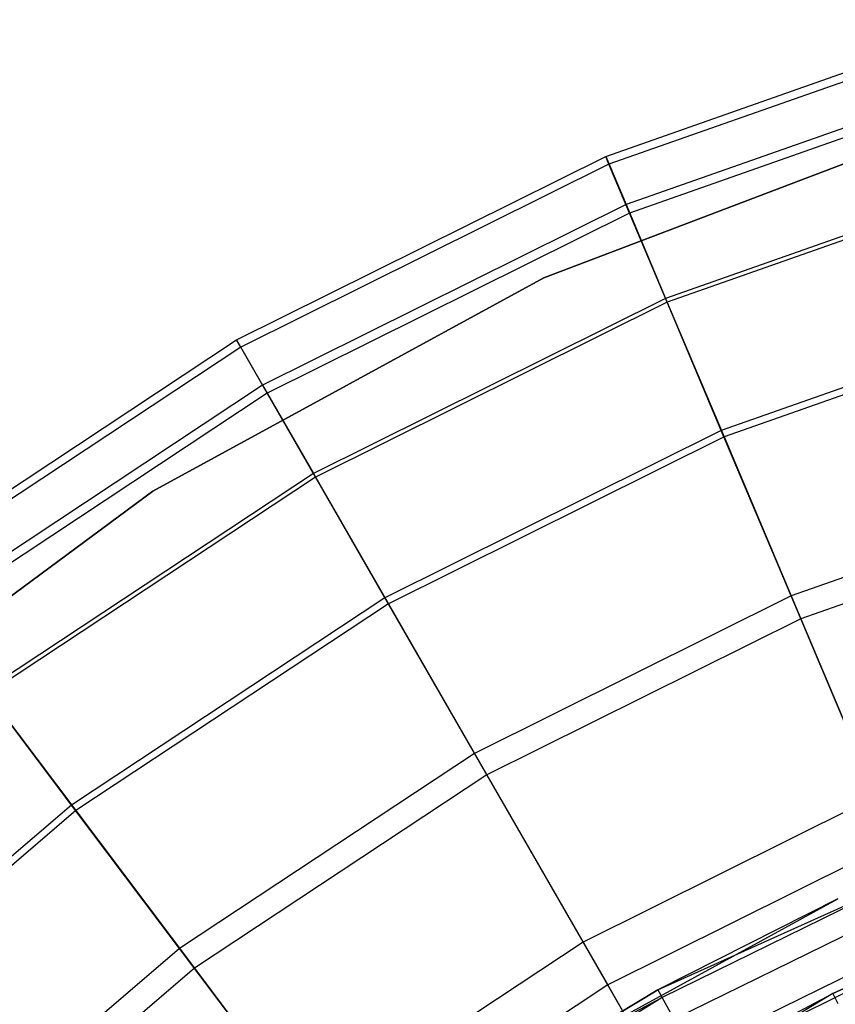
# Model space of a CAD drawing. Extents: x 0.1 to 26.5, y -19.1 to 0.
# Tile 173 of 256: x 11.664 to 12.376, y -9.824 to -8.964. Entities that reach past the tile are written whole.
import ezdxf

# ---------------------------------------------------------------- set-up
doc = ezdxf.new("R2010")
doc.units = 0
doc.header["$LTSCALE"] = 2.54
doc.layers.get('0').update_dxf_attribs({"linetype": 'CONTINUOUS'})

# ---------------------------------------------------------------- blocks, each defined once
blk = doc.blocks.new('7777_STL')
at = {"color": 0}
for p, q in [((12.17557, -9.0835, 35.04555), (12.51535, -8.96413, 35.04555)), ((12.17557, -9.0835, 35.04555), (12.51535, -8.96413, 35.04555)), ((12.51737, -8.97124, 35.37567), (12.17844, -9.09031, 35.37567)), ((12.51737, -8.97124, 35.37567), (12.17844, -9.09031, 35.37567)), ((12.52781, -9.00807, 34.60875), (12.19333, -9.12558, 34.60875)), ((12.52781, -9.00807, 34.60875), (12.19333, -9.12558, 34.60875)), ((12.52999, -9.01575, 35.70261), (12.19643, -9.13293, 35.70261)), ((12.52999, -9.01575, 35.70261), (12.19643, -9.13293, 35.70261)), ((12.48515, -9.05126, 28.87422), (12.12153, -9.1894, 28.87422)), ((12.12153, -9.1894, 28.47422), (12.48515, -9.05126, 28.47422)), ((12.48515, -9.05126, 28.87422), (12.12153, -9.1894, 28.87422)), ((12.12153, -9.1894, 28.47422), (12.48515, -9.05126, 28.47422)), ((11.85303, -9.24371, 35.04555), (12.17557, -9.0835, 35.04555)), ((11.85303, -9.24371, 35.04555), (12.17557, -9.0835, 35.04555)), ((12.17844, -9.09031, 35.37567), (12.17557, -9.0835, 35.04555)), ((12.17844, -9.09031, 35.37567), (12.17557, -9.0835, 35.04555)), ((12.17557, -9.0835, 35.04555), (12.19333, -9.12558, 34.60875)), ((12.17557, -9.0835, 35.04555), (12.19333, -9.12558, 34.60875)), ((12.17844, -9.09031, 35.37567), (11.85672, -9.25012, 35.37567)), ((12.17844, -9.09031, 35.37567), (11.85672, -9.25012, 35.37567)), ((12.19643, -9.13293, 35.70261), (12.17844, -9.09031, 35.37567)), ((12.19643, -9.13293, 35.70261), (12.17844, -9.09031, 35.37567)), ((12.55206, -9.0936, 34.17865), (12.2279, -9.20748, 34.17865)), ((12.55206, -9.0936, 34.17865), (12.2279, -9.20748, 34.17865)), ((12.55303, -9.09703, 36.02182), (12.22929, -9.21076, 36.02182)), ((12.55303, -9.09703, 36.02182), (12.22929, -9.21076, 36.02182)), ((12.19333, -9.12558, 34.60875), (11.87583, -9.28329, 34.60875)), ((12.19333, -9.12558, 34.60875), (11.87583, -9.28329, 34.60875)), ((12.19333, -9.12558, 34.60875), (12.2279, -9.20748, 34.17865)), ((12.19333, -9.12558, 34.60875), (12.2279, -9.20748, 34.17865)), ((12.19643, -9.13293, 35.70261), (11.87981, -9.29021, 35.70261)), ((12.19643, -9.13293, 35.70261), (11.87981, -9.29021, 35.70261)), ((12.22929, -9.21076, 36.02182), (12.19643, -9.13293, 35.70261)), ((12.22929, -9.21076, 36.02182), (12.19643, -9.13293, 35.70261)), ((12.12153, -9.1894, 28.87422), (11.7801, -9.37577, 28.87422)), ((11.7801, -9.37577, 28.47422), (12.12153, -9.1894, 28.47422)), ((12.12153, -9.1894, 28.87422), (11.7801, -9.37577, 28.87422)), ((11.7801, -9.37577, 28.47422), (12.12153, -9.1894, 28.47422)), ((12.12153, -9.1894, 28.87422), (12.12153, -9.1894, 28.47422)), ((12.12153, -9.1894, 28.87422), (12.12153, -9.1894, 28.47422)), ((12.2279, -9.20748, 34.17865), (11.9202, -9.36032, 34.17865)), ((12.2279, -9.20748, 34.17865), (11.9202, -9.36032, 34.17865)), ((12.22929, -9.21076, 36.02182), (11.92198, -9.36341, 36.02182)), ((12.22929, -9.21076, 36.02182), (11.92198, -9.36341, 36.02182)), ((12.2279, -9.20748, 34.17865), (12.27894, -9.32839, 33.75953)), ((12.2279, -9.20748, 34.17865), (12.27894, -9.32839, 33.75953)), ((12.27655, -9.32272, 36.32884), (12.22929, -9.21076, 36.02182)), ((12.27655, -9.32272, 36.32884), (12.22929, -9.21076, 36.02182)), ((12.58617, -9.21395, 36.32884), (12.27655, -9.32272, 36.32884)), ((12.58617, -9.21395, 36.32884), (12.27655, -9.32272, 36.32884)), ((12.58785, -9.21987, 33.75953), (12.27894, -9.32839, 33.75953)), ((12.58785, -9.21987, 33.75953), (12.27894, -9.32839, 33.75953)), ((11.55262, -9.44236, 35.04555), (11.85303, -9.24371, 35.04555)), ((11.55262, -9.44236, 35.04555), (11.85303, -9.24371, 35.04555)), ((11.85672, -9.25012, 35.37567), (11.85303, -9.24371, 35.04555)), ((11.85672, -9.25012, 35.37567), (11.85303, -9.24371, 35.04555)), ((11.85303, -9.24371, 35.04555), (11.87583, -9.28329, 34.60875)), ((11.85303, -9.24371, 35.04555), (11.87583, -9.28329, 34.60875)), ((11.85672, -9.25012, 35.37567), (11.55707, -9.44826, 35.37567)), ((11.85672, -9.25012, 35.37567), (11.55707, -9.44826, 35.37567)), ((11.87981, -9.29021, 35.70261), (11.85672, -9.25012, 35.37567)), ((11.87981, -9.29021, 35.70261), (11.85672, -9.25012, 35.37567)), ((11.87583, -9.28329, 34.60875), (11.58011, -9.47883, 34.60875)), ((11.87583, -9.28329, 34.60875), (11.58011, -9.47883, 34.60875)), ((11.87583, -9.28329, 34.60875), (11.9202, -9.36032, 34.17865)), ((11.87583, -9.28329, 34.60875), (11.9202, -9.36032, 34.17865)), ((11.87981, -9.29021, 35.70261), (11.58491, -9.4852, 35.70261)), ((11.87981, -9.29021, 35.70261), (11.58491, -9.4852, 35.70261)), ((11.92198, -9.36341, 36.02182), (11.87981, -9.29021, 35.70261)), ((11.92198, -9.36341, 36.02182), (11.87981, -9.29021, 35.70261)), ((12.27655, -9.32272, 36.32884), (11.98264, -9.46872, 36.32884)), ((12.27655, -9.32272, 36.32884), (11.98264, -9.46872, 36.32884)), ((12.33756, -9.46725, 36.61939), (12.27655, -9.32272, 36.32884)), ((12.33756, -9.46725, 36.61939), (12.27655, -9.32272, 36.32884)), ((12.27894, -9.32839, 33.75953), (11.98571, -9.47404, 33.75953)), ((12.27894, -9.32839, 33.75953), (11.98571, -9.47404, 33.75953)), ((12.27894, -9.32839, 33.75953), (12.34594, -9.48711, 33.35554)), ((12.27894, -9.32839, 33.75953), (12.34594, -9.48711, 33.35554)), ((11.9202, -9.36032, 34.17865), (11.63361, -9.54983, 34.17865)), ((11.9202, -9.36032, 34.17865), (11.63361, -9.54983, 34.17865)), ((11.9202, -9.36032, 34.17865), (11.98571, -9.47404, 33.75953)), ((11.9202, -9.36032, 34.17865), (11.98571, -9.47404, 33.75953)), ((11.92198, -9.36341, 36.02182), (11.63576, -9.55267, 36.02182)), ((11.92198, -9.36341, 36.02182), (11.63576, -9.55267, 36.02182)), ((11.98264, -9.46872, 36.32884), (11.92198, -9.36341, 36.02182)), ((11.98264, -9.46872, 36.32884), (11.92198, -9.36341, 36.02182)), ((12.62896, -9.36488, 36.61939), (12.33756, -9.46725, 36.61939)), ((12.62896, -9.36488, 36.61939), (12.33756, -9.46725, 36.61939)), ((11.7801, -9.37577, 28.87422), (11.46723, -9.6069, 28.87422)), ((11.46723, -9.6069, 28.47422), (11.7801, -9.37577, 28.47422)), ((11.7801, -9.37577, 28.87422), (11.46723, -9.6069, 28.87422)), ((11.46723, -9.6069, 28.47422), (11.7801, -9.37577, 28.47422)), ((11.7801, -9.37577, 28.87422), (11.7801, -9.37577, 28.47422)), ((11.7801, -9.37577, 28.87422), (11.7801, -9.37577, 28.47422)), ((12.63484, -9.38562, 33.35554), (12.34594, -9.48711, 33.35554)), ((12.63484, -9.38562, 33.35554), (12.34594, -9.48711, 33.35554)), ((11.98264, -9.46872, 36.32884), (11.7089, -9.64972, 36.32884)), ((11.98264, -9.46872, 36.32884), (11.7089, -9.64972, 36.32884)), ((12.06095, -9.60465, 36.61939), (11.98264, -9.46872, 36.32884)), ((12.06095, -9.60465, 36.61939), (11.98264, -9.46872, 36.32884)), ((12.33756, -9.46725, 36.61939), (12.06095, -9.60465, 36.61939)), ((12.33756, -9.46725, 36.61939), (12.06095, -9.60465, 36.61939)), ((12.41147, -9.64233, 36.88943), (12.33756, -9.46725, 36.61939)), ((12.41147, -9.64233, 36.88943), (12.33756, -9.46725, 36.61939)), ((11.98571, -9.47404, 33.75953), (11.7126, -9.65463, 33.75953)), ((11.98571, -9.47404, 33.75953), (11.7126, -9.65463, 33.75953)), ((11.98571, -9.47404, 33.75953), (12.07171, -9.62333, 33.35554)), ((11.98571, -9.47404, 33.75953), (12.07171, -9.62333, 33.35554)), ((12.34594, -9.48711, 33.35554), (12.07171, -9.62333, 33.35554)), ((12.34594, -9.48711, 33.35554), (12.07171, -9.62333, 33.35554)), ((12.34594, -9.48711, 33.35554), (12.42824, -9.68206, 32.97069)), ((12.34594, -9.48711, 33.35554), (12.42824, -9.68206, 32.97069)), ((11.63361, -9.54983, 34.17865), (11.7126, -9.65463, 33.75953)), ((11.63361, -9.54983, 34.17865), (11.7126, -9.65463, 33.75953)), ((11.7089, -9.64972, 36.32884), (11.63576, -9.55267, 36.02182)), ((11.7089, -9.64972, 36.32884), (11.63576, -9.55267, 36.02182)), ((12.06095, -9.60465, 36.61939), (11.80332, -9.77501, 36.61939)), ((12.06095, -9.60465, 36.61939), (11.80332, -9.77501, 36.61939)), ((12.15581, -9.76933, 36.88943), (12.06095, -9.60465, 36.61939)), ((12.15581, -9.76933, 36.88943), (12.06095, -9.60465, 36.61939)), ((12.07171, -9.62333, 33.35554), (11.81629, -9.79222, 33.35554)), ((12.07171, -9.62333, 33.35554), (11.81629, -9.79222, 33.35554)), ((12.07171, -9.62333, 33.35554), (12.17734, -9.80669, 32.97069)), ((12.07171, -9.62333, 33.35554), (12.17734, -9.80669, 32.97069)), ((12.41147, -9.64233, 36.88943), (12.15581, -9.76933, 36.88943)), ((12.41147, -9.64233, 36.88943), (12.15581, -9.76933, 36.88943)), ((11.7089, -9.64972, 36.32884), (11.45948, -9.863, 36.32884)), ((11.7089, -9.64972, 36.32884), (11.45948, -9.863, 36.32884)), ((11.80332, -9.77501, 36.61939), (11.7089, -9.64972, 36.32884)), ((11.80332, -9.77501, 36.61939), (11.7089, -9.64972, 36.32884)), ((11.7126, -9.65463, 33.75953), (11.46375, -9.86742, 33.75953)), ((11.7126, -9.65463, 33.75953), (11.46375, -9.86742, 33.75953)), ((11.7126, -9.65463, 33.75953), (11.81629, -9.79222, 33.35554)), ((11.7126, -9.65463, 33.75953), (11.81629, -9.79222, 33.35554)), ((12.42824, -9.68206, 32.97069), (12.17734, -9.80669, 32.97069)), ((12.42824, -9.68206, 32.97069), (12.17734, -9.80669, 32.97069)), ((12.2212, -9.81106, 25.47834), (12.42883, -9.71768, 25.44008)), ((12.2212, -9.81106, 25.47834), (12.42883, -9.71768, 25.44008)), ((12.42883, -9.71768, 25.44008), (12.22489, -9.81771, 25.44008)), ((12.42883, -9.71768, 25.44008), (12.22489, -9.81771, 25.44008)), ((12.09669, -9.88552, 28.37834), (12.37844, -9.73167, 28.37834)), ((12.09669, -9.88552, 28.37834), (12.37844, -9.73167, 28.37834)), ((12.37844, -9.73167, 28.37834), (12.2212, -9.81106, 25.47834)), ((12.37844, -9.73167, 28.37834), (12.2212, -9.81106, 25.47834)), ((12.37844, -9.73167, 25.47834), (12.2212, -9.81106, 25.47834)), ((12.37844, -9.73167, 25.47834), (12.2212, -9.81106, 25.47834)), ((12.43738, -9.7376, 25.40763), (12.23541, -9.83667, 25.40763)), ((12.43738, -9.7376, 25.40763), (12.23541, -9.83667, 25.40763)), ((12.15581, -9.76933, 36.88943), (11.9177, -9.92677, 36.88943)), ((12.15581, -9.76933, 36.88943), (11.9177, -9.92677, 36.88943)), ((12.2659, -9.96043, 37.13517), (12.15581, -9.76933, 36.88943)), ((12.2659, -9.96043, 37.13517), (12.15581, -9.76933, 36.88943)), ((12.45017, -9.76741, 25.38596), (12.25116, -9.86503, 25.38596)), ((12.45017, -9.76741, 25.38596), (12.25116, -9.86503, 25.38596)), ((11.80332, -9.77501, 36.61939), (11.56858, -9.97573, 36.61939)), ((11.80332, -9.77501, 36.61939), (11.56858, -9.97573, 36.61939)), ((11.9177, -9.92677, 36.88943), (11.80332, -9.77501, 36.61939)), ((11.9177, -9.92677, 36.88943), (11.80332, -9.77501, 36.61939)), ((12.22495, -9.89277, 28.87422), (12.46423, -9.77363, 28.87422)), ((12.22495, -9.89277, 28.87422), (12.46423, -9.77363, 28.87422)), ((12.46423, -9.77363, 28.87422), (12.37405, -9.81425, 29.47422)), ((12.37405, -9.81425, 29.47422), (12.46423, -9.77363, 29.47422)), ((12.46423, -9.77363, 28.87422), (12.37405, -9.81425, 29.47422)), ((12.37405, -9.81425, 29.47422), (12.46423, -9.77363, 29.47422)), ((11.81629, -9.79222, 33.35554), (11.58357, -9.99122, 33.35554)), ((11.81629, -9.79222, 33.35554), (11.58357, -9.99122, 33.35554)), ((11.81629, -9.79222, 33.35554), (11.94365, -9.96121, 32.97069)), ((11.81629, -9.79222, 33.35554), (11.94365, -9.96121, 32.97069)), ((12.17734, -9.80669, 32.97069), (11.94365, -9.96121, 32.97069)), ((12.17734, -9.80669, 32.97069), (11.94365, -9.96121, 32.97069)), ((12.30155, -10.02232, 32.60881), (12.17734, -9.80669, 32.97069)), ((12.30155, -10.02232, 32.60881), (12.17734, -9.80669, 32.97069)), ((12.09669, -9.88552, 28.37834), (12.2212, -9.81106, 25.47834)), ((12.2212, -9.81106, 25.47834), (12.09669, -9.88552, 25.47834)), ((12.09669, -9.88552, 28.37834), (12.2212, -9.81106, 25.47834)), ((12.2212, -9.81106, 25.47834), (12.09669, -9.88552, 25.47834)), ((12.37405, -9.81425, 29.47422), (12.16523, -9.94005, 29.53603)), ((12.37405, -9.81425, 29.47422), (12.16523, -9.94005, 29.53603)), ((12.2212, -9.81106, 25.47834), (12.22489, -9.81771, 25.44008)), ((12.2212, -9.81106, 25.47834), (12.22489, -9.81771, 25.44008)), ((12.22495, -9.89277, 28.87422), (12.37405, -9.81425, 29.47422)), ((12.22495, -9.89277, 28.87422), (12.37405, -9.81425, 29.47422)), ((12.22495, -9.89277, 29.47422), (12.37405, -9.81425, 29.47422)), ((12.22495, -9.89277, 29.47422), (12.37405, -9.81425, 29.47422)), ((12.37405, -9.81425, 29.47422), (12.37828, -9.82308, 29.53603)), ((12.37405, -9.81425, 29.47422), (12.37828, -9.82308, 29.53603)), ((12.22489, -9.81771, 25.44008), (12.03212, -9.93787, 25.44008)), ((12.22489, -9.81771, 25.44008), (12.03212, -9.93787, 25.44008)), ((12.09669, -9.88552, 25.47834), (12.22489, -9.81771, 25.44008)), ((12.09669, -9.88552, 25.47834), (12.22489, -9.81771, 25.44008)), ((12.23541, -9.83667, 25.40763), (12.22489, -9.81771, 25.44008)), ((12.23541, -9.83667, 25.40763), (12.22489, -9.81771, 25.44008))]:
    blk.add_line(p, q, dxfattribs=at)
blk = doc.blocks.new('GROUP_2')
at = {"color": 0}
blk.add_blockref('7777_STL', (-0.13159, 19.10373, -0.15965), dxfattribs=at)

msp = doc.modelspace()

# ---------------------------------------------------------------- block references
at = {"color": 0}
msp.add_blockref('GROUP_2', (0.13159, -19.10373, 0.15965), dxfattribs=at)

doc.saveas('drawing.dxf')
